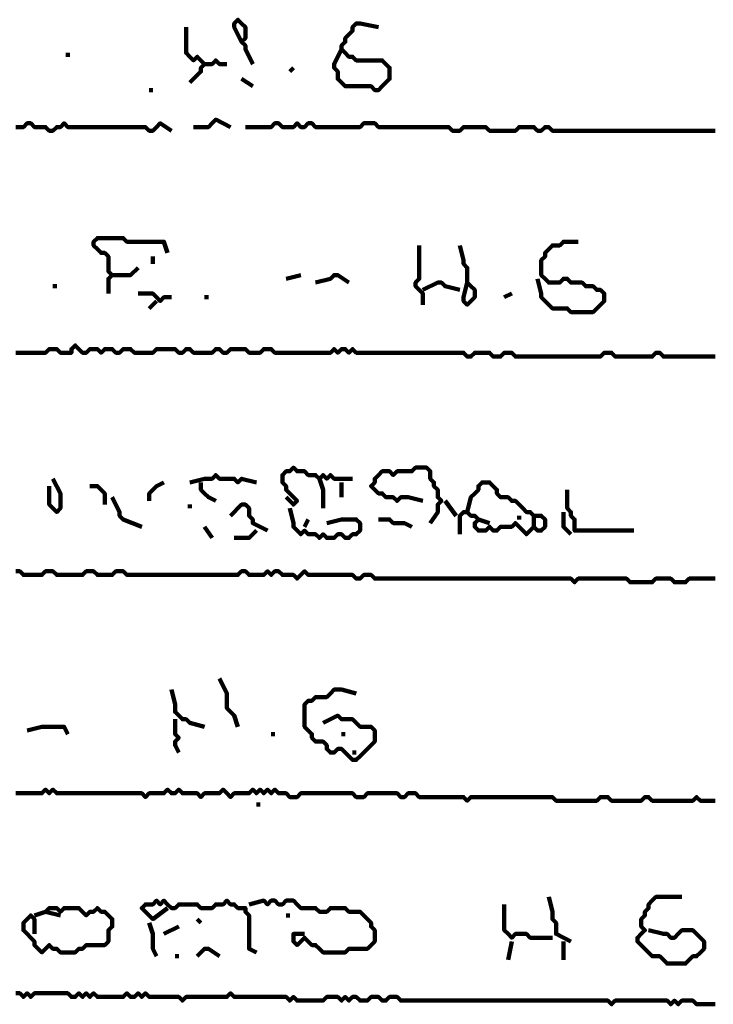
# Model space of a CAD drawing. Header units: metres. Extents: x 1959 to 4131, y 3282 to 4313.
# Tile 101 of 256: x 2380.1 to 2381.83, y 4287.66 to 4290.12. Entities that reach past the tile are written whole.
import ezdxf

# ---------------------------------------------------------------- set-up
doc = ezdxf.new("R2010")
doc.units = ezdxf.units.M
doc.layers.add('P', color=250, linetype='Continuous', lineweight=100)

msp = doc.modelspace()

# ---------------------------------------------------------------- linework, layer by layer
at = {"layer": 'P', "color": 0, "linetype": 'Continuous'}
for points in [[(2380.5185, 4290.0979), (2380.5185, 4290.0609), (2380.5185, 4290.0517), (2380.5185, 4290.0425), (2380.5185, 4290.0333), (2380.5277, 4290.024), (2380.5369, 4290.0148), (2380.5462, 4290.024), (2380.5554, 4290.0148), (2380.5646, 4290.0056), (2380.5554, 4289.9963), (2380.5554, 4289.9871), (2380.5277, 4289.9594)], [(2380.6569, 4290.0609), (2380.6385, 4290.0979), (2380.6385, 4290.1071), (2380.6477, 4290.1163), (2380.6569, 4290.1071), (2380.6662, 4290.0979), (2380.6662, 4290.0886), (2380.6662, 4290.0794), (2380.6662, 4290.0702), (2380.6569, 4290.0609), (2380.6662, 4290.0517), (2380.6662, 4290.0425), (2380.6846, 4290.0056)], [(2380.9062, 4290.0425), (2380.8877, 4290.0056), (2380.8877, 4289.9963), (2380.8969, 4289.9871), (2380.8969, 4289.9779), (2380.8969, 4289.9686), (2380.9062, 4289.9594), (2380.9154, 4289.9502), (2380.9246, 4289.9502), (2380.9339, 4289.9502), (2380.9431, 4289.9502), (2380.9523, 4289.9502), (2380.9616, 4289.9502), (2380.9708, 4289.9502), (2380.98, 4289.9502), (2380.9892, 4289.9409), (2380.9985, 4289.9409), (2381.0077, 4289.9502), (2381.0169, 4289.9594), (2381.0262, 4289.9686), (2381.0262, 4289.9779), (2381.0262, 4289.9871), (2381.0262, 4289.9963), (2381.0169, 4290.0056), (2381.0077, 4290.0148), (2380.9985, 4290.0148), (2380.9892, 4290.0148), (2380.98, 4290.0148), (2380.9708, 4290.0148), (2380.9616, 4290.0148), (2380.9523, 4290.0148), (2380.9431, 4290.0148), (2380.9339, 4290.024), (2380.9246, 4290.024), (2380.9154, 4290.0333), (2380.9062, 4290.0425), (2380.9062, 4290.0517), (2380.9154, 4290.0609), (2380.9154, 4290.0702), (2380.9246, 4290.0794), (2380.9339, 4290.0886), (2380.9339, 4290.0979), (2380.9431, 4290.1071), (2380.9523, 4290.1071), (2380.9985, 4290.0979)], [(2380.2231, 4290.0333), (2380.2231, 4290.024)], [(2380.5646, 4290.0056), (2380.5831, 4290.0056), (2380.5923, 4290.0148), (2380.6016, 4290.0056), (2380.62, 4290.0056)], [(2380.7862, 4289.9963), (2380.7769, 4289.9871)], [(2380.6569, 4289.9686), (2380.6846, 4289.9502)], [(2380.4262, 4289.9409), (2380.4354, 4289.9409)], [(2380.0939, 4289.8486), (2380.1031, 4289.8486), (2380.1123, 4289.8486), (2380.1216, 4289.8579), (2380.1308, 4289.8579), (2380.14, 4289.8486), (2380.1492, 4289.8486), (2380.1585, 4289.8486), (2380.1677, 4289.8486), (2380.1769, 4289.8394), (2380.1862, 4289.8394), (2380.1954, 4289.8486), (2380.2046, 4289.8486), (2380.2139, 4289.8579), (2380.2231, 4289.8486), (2380.2323, 4289.8486), (2380.2416, 4289.8486), (2380.2508, 4289.8486), (2380.26, 4289.8486), (2380.2692, 4289.8486), (2380.2785, 4289.8486), (2380.2877, 4289.8486), (2380.2969, 4289.8486), (2380.3062, 4289.8486), (2380.3154, 4289.8486), (2380.3246, 4289.8486), (2380.3339, 4289.8486), (2380.3431, 4289.8486), (2380.3523, 4289.8486), (2380.3616, 4289.8486), (2380.3708, 4289.8486), (2380.38, 4289.8486), (2380.3892, 4289.8486), (2380.3985, 4289.8486), (2380.4077, 4289.8486), (2380.4169, 4289.8486), (2380.4262, 4289.8394), (2380.4354, 4289.8394), (2380.4446, 4289.8486), (2380.4539, 4289.8579), (2380.4816, 4289.8394)], [(2380.5369, 4289.8486), (2380.5739, 4289.8486), (2380.5831, 4289.8579), (2380.5923, 4289.8671), (2380.6292, 4289.8486)], [(2380.6662, 4289.8486), (2380.7031, 4289.8486), (2380.7123, 4289.8486), (2380.7216, 4289.8486), (2380.7308, 4289.8486), (2380.74, 4289.8579), (2380.7492, 4289.8579), (2380.7585, 4289.8486), (2380.7677, 4289.8486), (2380.7769, 4289.8486), (2380.7862, 4289.8486), (2380.7954, 4289.8579), (2380.8046, 4289.8486), (2380.8139, 4289.8486), (2380.8231, 4289.8579), (2380.8323, 4289.8579), (2380.8416, 4289.8486), (2380.8508, 4289.8486), (2380.86, 4289.8486), (2380.8692, 4289.8486), (2380.8785, 4289.8486), (2380.8877, 4289.8486), (2380.8969, 4289.8486), (2380.9062, 4289.8486), (2380.9154, 4289.8486), (2380.9246, 4289.8486), (2380.9339, 4289.8486), (2380.9431, 4289.8486), (2380.9523, 4289.8486), (2380.9616, 4289.8579), (2380.9708, 4289.8579), (2380.98, 4289.8579), (2380.9892, 4289.8579), (2380.9985, 4289.8486), (2381.0077, 4289.8486), (2381.0169, 4289.8486), (2381.0262, 4289.8486), (2381.0354, 4289.8486), (2381.0446, 4289.8486), (2381.0539, 4289.8486), (2381.0631, 4289.8486), (2381.0723, 4289.8486), (2381.0816, 4289.8486), (2381.0908, 4289.8486), (2381.1, 4289.8486), (2381.1092, 4289.8486), (2381.1185, 4289.8486), (2381.1277, 4289.8486), (2381.1369, 4289.8486), (2381.1462, 4289.8486), (2381.1554, 4289.8486), (2381.1646, 4289.8486), (2381.1739, 4289.8486), (2381.1831, 4289.8394), (2381.1923, 4289.8394), (2381.2016, 4289.8394), (2381.2108, 4289.8486), (2381.22, 4289.8486), (2381.2292, 4289.8486), (2381.2385, 4289.8486), (2381.2477, 4289.8486), (2381.2569, 4289.8486), (2381.2662, 4289.8486), (2381.2754, 4289.8394), (2381.2846, 4289.8394), (2381.2939, 4289.8394), (2381.3031, 4289.8394), (2381.3123, 4289.8394), (2381.3216, 4289.8394), (2381.3308, 4289.8394), (2381.34, 4289.8394), (2381.3492, 4289.8486), (2381.3585, 4289.8486), (2381.3677, 4289.8486), (2381.3769, 4289.8486), (2381.3862, 4289.8486), (2381.3954, 4289.8394), (2381.4046, 4289.8394), (2381.4139, 4289.8486), (2381.4231, 4289.8486), (2381.4323, 4289.8394), (2381.4416, 4289.8394), (2381.4508, 4289.8394), (2381.46, 4289.8394), (2381.4692, 4289.8394), (2381.4785, 4289.8394), (2381.4877, 4289.8394), (2381.4969, 4289.8394), (2381.5062, 4289.8394), (2381.5154, 4289.8394), (2381.5246, 4289.8394), (2381.5339, 4289.8394), (2381.5431, 4289.8394), (2381.5523, 4289.8394), (2381.5616, 4289.8394), (2381.5708, 4289.8394), (2381.58, 4289.8394), (2381.5892, 4289.8394), (2381.5985, 4289.8394), (2381.6077, 4289.8394), (2381.6169, 4289.8394), (2381.6262, 4289.8394), (2381.6354, 4289.8394), (2381.6446, 4289.8394), (2381.6539, 4289.8394), (2381.6631, 4289.8394), (2381.6723, 4289.8394), (2381.6816, 4289.8394), (2381.6908, 4289.8394), (2381.7, 4289.8394), (2381.7092, 4289.8394), (2381.7185, 4289.8394), (2381.7277, 4289.8394), (2381.7369, 4289.8394), (2381.7462, 4289.8394), (2381.7554, 4289.8394), (2381.7646, 4289.8394), (2381.7739, 4289.8394), (2381.7831, 4289.8394), (2381.7923, 4289.8394), (2381.8016, 4289.8394), (2381.8108, 4289.8394), (2381.82, 4289.8394), (2381.8292, 4289.8394), (2381.8385, 4289.8394)], [(2380.3246, 4289.4333), (2380.3246, 4289.4702), (2380.3339, 4289.4794), (2380.3246, 4289.4886), (2380.3246, 4289.4979), (2380.3246, 4289.5071), (2380.3246, 4289.5163), (2380.3246, 4289.5256), (2380.3154, 4289.5348), (2380.3062, 4289.5348), (2380.2969, 4289.544), (2380.2877, 4289.5533), (2380.2877, 4289.5625), (2380.2969, 4289.5717), (2380.3062, 4289.5717), (2380.3154, 4289.5717), (2380.3246, 4289.5717), (2380.3339, 4289.5717), (2380.3431, 4289.5717), (2380.3523, 4289.5717), (2380.3616, 4289.5717), (2380.3708, 4289.5625), (2380.38, 4289.5625), (2380.3892, 4289.5625), (2380.3985, 4289.5625), (2380.4077, 4289.5625), (2380.4169, 4289.5625), (2380.4262, 4289.5625), (2380.4354, 4289.5625), (2380.4446, 4289.5625), (2380.4539, 4289.5625), (2380.4631, 4289.5625), (2380.4723, 4289.5348)], [(2381.3954, 4289.4702), (2381.4046, 4289.4333), (2381.4046, 4289.424), (2381.4139, 4289.4148), (2381.4231, 4289.4056), (2381.4323, 4289.3963), (2381.4416, 4289.3963), (2381.4508, 4289.3963), (2381.46, 4289.3963), (2381.4692, 4289.3963), (2381.4785, 4289.3871), (2381.4877, 4289.3871), (2381.4969, 4289.3871), (2381.5062, 4289.3871), (2381.5154, 4289.3871), (2381.5246, 4289.3871), (2381.5339, 4289.3871), (2381.5431, 4289.3963), (2381.5523, 4289.4056), (2381.5616, 4289.4148), (2381.5616, 4289.424), (2381.5616, 4289.4333), (2381.5523, 4289.4425), (2381.5431, 4289.4425), (2381.5339, 4289.4517), (2381.5246, 4289.4517), (2381.5154, 4289.4517), (2381.5062, 4289.4609), (2381.4969, 4289.4609), (2381.4877, 4289.4609), (2381.4785, 4289.4609), (2381.4692, 4289.4702), (2381.46, 4289.4702), (2381.4508, 4289.4609), (2381.4416, 4289.4609), (2381.4323, 4289.4609), (2381.4231, 4289.4609), (2381.4139, 4289.4702), (2381.4046, 4289.4794), (2381.4046, 4289.4886), (2381.4046, 4289.4979), (2381.4046, 4289.5071), (2381.4046, 4289.5163), (2381.4139, 4289.5256), (2381.4139, 4289.5348), (2381.4231, 4289.544), (2381.4323, 4289.5533), (2381.4416, 4289.5533), (2381.4508, 4289.5533), (2381.46, 4289.5625), (2381.4692, 4289.5625), (2381.4785, 4289.5625), (2381.4969, 4289.5625)], [(2381.1, 4289.5533), (2381.1, 4289.5163), (2381.1, 4289.5071), (2381.1, 4289.4979), (2381.1, 4289.4886), (2381.1, 4289.4794), (2381.1, 4289.4702), (2381.0908, 4289.4609), (2381.0908, 4289.4517), (2381.1, 4289.4425), (2381.1092, 4289.4333), (2381.1092, 4289.424), (2381.1092, 4289.4056)], [(2381.2016, 4289.5533), (2381.2108, 4289.5163), (2381.2108, 4289.5071), (2381.22, 4289.4979), (2381.22, 4289.4886), (2381.22, 4289.4794), (2381.22, 4289.4702), (2381.22, 4289.4609), (2381.2292, 4289.4517), (2381.2385, 4289.4425), (2381.2385, 4289.4333), (2381.2385, 4289.424), (2381.2292, 4289.4148), (2381.22, 4289.4056), (2381.2108, 4289.4148), (2381.2108, 4289.424), (2381.22, 4289.4609)], [(2380.4354, 4289.5256), (2380.4354, 4289.5071)], [(2380.3985, 4289.4979), (2380.38, 4289.4794), (2380.3708, 4289.4794), (2380.3616, 4289.4794), (2380.3339, 4289.4794)], [(2380.7677, 4289.4702), (2380.8046, 4289.4794)], [(2380.8416, 4289.4609), (2380.8785, 4289.4702), (2380.8877, 4289.4794), (2380.8969, 4289.4794), (2380.9246, 4289.4609)], [(2381.1092, 4289.4425), (2381.1462, 4289.4609), (2381.1554, 4289.4609), (2381.1646, 4289.4517), (2381.2016, 4289.4425)], [(2380.1862, 4289.4517), (2380.1954, 4289.4517)], [(2380.3985, 4289.4333), (2380.4262, 4289.4333), (2380.4354, 4289.4333), (2380.4446, 4289.424), (2380.4539, 4289.4148), (2380.4631, 4289.424), (2380.4816, 4289.424)], [(2380.4446, 4289.4148), (2380.4262, 4289.3963)], [(2380.5646, 4289.424), (2380.5739, 4289.424)], [(2381.3308, 4289.4333), (2381.3123, 4289.424)], [(2380.0939, 4289.2856), (2380.1031, 4289.2856), (2380.1123, 4289.2856), (2380.1216, 4289.2856), (2380.1308, 4289.2856), (2380.14, 4289.2856), (2380.1492, 4289.2856), (2380.1585, 4289.2856), (2380.1677, 4289.2856), (2380.1769, 4289.2948), (2380.1862, 4289.2948), (2380.1954, 4289.2948), (2380.2046, 4289.2856), (2380.2139, 4289.2856), (2380.2231, 4289.2856), (2380.2323, 4289.2856), (2380.2323, 4289.2948), (2380.2416, 4289.304), (2380.2508, 4289.2948), (2380.26, 4289.2856), (2380.2692, 4289.2856), (2380.2785, 4289.2948), (2380.2877, 4289.2948), (2380.2969, 4289.2948), (2380.3062, 4289.2856), (2380.3154, 4289.2948), (2380.3246, 4289.2948), (2380.3339, 4289.2948), (2380.3431, 4289.2856), (2380.3523, 4289.2856), (2380.3616, 4289.2948), (2380.3708, 4289.2948), (2380.38, 4289.2948), (2380.3892, 4289.2856), (2380.3985, 4289.2856), (2380.4077, 4289.2856), (2380.4169, 4289.2856), (2380.4262, 4289.2856), (2380.4354, 4289.2856), (2380.4446, 4289.2948), (2380.4539, 4289.2948), (2380.4631, 4289.2948), (2380.4723, 4289.2948), (2380.4816, 4289.2948), (2380.4908, 4289.2948), (2380.5, 4289.2856), (2380.5092, 4289.2856), (2380.5185, 4289.2948), (2380.5277, 4289.2948), (2380.5369, 4289.2856), (2380.5462, 4289.2856), (2380.5554, 4289.2856), (2380.5646, 4289.2856), (2380.5739, 4289.2856), (2380.5831, 4289.2856), (2380.5923, 4289.2948), (2380.6016, 4289.2948), (2380.6108, 4289.2856), (2380.62, 4289.2856), (2380.6292, 4289.2948), (2380.6385, 4289.2948), (2380.6477, 4289.2948), (2380.6569, 4289.2948), (2380.6662, 4289.2948), (2380.6754, 4289.2856), (2380.6846, 4289.2856), (2380.6939, 4289.2856), (2380.7031, 4289.2856), (2380.7123, 4289.2948), (2380.7216, 4289.2948), (2380.7308, 4289.2948), (2380.74, 4289.2856), (2380.7492, 4289.2856), (2380.7585, 4289.2856), (2380.7677, 4289.2856), (2380.7769, 4289.2856), (2380.7862, 4289.2856), (2380.7954, 4289.2856), (2380.8046, 4289.2856), (2380.8139, 4289.2856), (2380.8231, 4289.2856), (2380.8323, 4289.2856), (2380.8416, 4289.2856), (2380.8508, 4289.2856), (2380.86, 4289.2856), (2380.8692, 4289.2856), (2380.8785, 4289.2856), (2380.8877, 4289.2948), (2380.8969, 4289.2856), (2380.9062, 4289.2948), (2380.9154, 4289.2948), (2380.9246, 4289.2856), (2380.9339, 4289.2948), (2380.9431, 4289.2856), (2380.9523, 4289.2856), (2380.9616, 4289.2856), (2380.9708, 4289.2856), (2380.98, 4289.2856), (2380.9892, 4289.2856), (2380.9985, 4289.2856), (2381.0077, 4289.2856), (2381.0169, 4289.2856), (2381.0262, 4289.2856), (2381.0354, 4289.2856), (2381.0446, 4289.2856), (2381.0539, 4289.2856), (2381.0631, 4289.2856), (2381.0723, 4289.2856), (2381.0816, 4289.2856), (2381.0908, 4289.2856), (2381.1, 4289.2856), (2381.1092, 4289.2856), (2381.1185, 4289.2856), (2381.1277, 4289.2856), (2381.1369, 4289.2856), (2381.1462, 4289.2856), (2381.1554, 4289.2856), (2381.1646, 4289.2856), (2381.1739, 4289.2856), (2381.1831, 4289.2856), (2381.1923, 4289.2856), (2381.2016, 4289.2856), (2381.2108, 4289.2856), (2381.22, 4289.2763), (2381.2292, 4289.2763), (2381.2385, 4289.2856), (2381.2477, 4289.2856), (2381.2569, 4289.2856), (2381.2662, 4289.2856), (2381.2754, 4289.2856), (2381.2846, 4289.2763), (2381.2939, 4289.2763), (2381.3031, 4289.2763), (2381.3123, 4289.2856), (2381.3216, 4289.2856), (2381.3308, 4289.2856), (2381.34, 4289.2763), (2381.3492, 4289.2763), (2381.3585, 4289.2763), (2381.3677, 4289.2763), (2381.3769, 4289.2763), (2381.3862, 4289.2763), (2381.3954, 4289.2763), (2381.4046, 4289.2763), (2381.4139, 4289.2763), (2381.4231, 4289.2763), (2381.4323, 4289.2763), (2381.4416, 4289.2763), (2381.4508, 4289.2763), (2381.46, 4289.2763), (2381.4692, 4289.2763), (2381.4785, 4289.2763), (2381.4877, 4289.2763), (2381.4969, 4289.2763), (2381.5062, 4289.2763), (2381.5154, 4289.2763), (2381.5246, 4289.2763), (2381.5339, 4289.2763), (2381.5431, 4289.2763), (2381.5523, 4289.2763), (2381.5616, 4289.2856), (2381.5708, 4289.2856), (2381.58, 4289.2856), (2381.5892, 4289.2763), (2381.5985, 4289.2763), (2381.6077, 4289.2763), (2381.6169, 4289.2763), (2381.6262, 4289.2763), (2381.6354, 4289.2763), (2381.6446, 4289.2763), (2381.6539, 4289.2763), (2381.6631, 4289.2763), (2381.6723, 4289.2763), (2381.6816, 4289.2763), (2381.6908, 4289.2856), (2381.7, 4289.2856), (2381.7092, 4289.2763), (2381.7185, 4289.2763), (2381.7277, 4289.2763), (2381.7369, 4289.2763), (2381.7462, 4289.2763), (2381.7554, 4289.2763), (2381.7646, 4289.2763), (2381.7739, 4289.2763), (2381.7831, 4289.2763), (2381.7923, 4289.2763), (2381.8016, 4289.2763), (2381.8108, 4289.2763), (2381.82, 4289.2763), (2381.8292, 4289.2763), (2381.8385, 4289.2763)], [(2380.7677, 4288.9256), (2380.7862, 4288.9071), (2380.7954, 4288.9163), (2380.7862, 4288.9256), (2380.7769, 4288.9348), (2380.7677, 4288.944), (2380.7677, 4288.9533), (2380.7585, 4288.9625), (2380.7585, 4288.9717), (2380.7585, 4288.9809), (2380.7677, 4288.9902), (2380.7769, 4288.9902), (2380.7862, 4288.9994), (2380.7954, 4288.9902), (2380.8046, 4288.9902), (2380.8139, 4288.9902), (2380.8231, 4288.9809), (2380.8323, 4288.9809), (2380.8416, 4288.9809), (2380.8508, 4288.9717), (2380.86, 4288.9809), (2380.8692, 4288.9717), (2380.8785, 4288.9809), (2380.8877, 4288.9717), (2380.9339, 4288.9717)], [(2381.1092, 4288.9163), (2381.0723, 4288.9256), (2381.0631, 4288.9256), (2381.0539, 4288.9256), (2381.0446, 4288.9163), (2381.0354, 4288.9256), (2381.0262, 4288.9256), (2381.0169, 4288.9256), (2381.0077, 4288.9348), (2380.9985, 4288.9348), (2380.9892, 4288.944), (2380.98, 4288.9533), (2380.9892, 4288.9625), (2380.9892, 4288.9717), (2380.9985, 4288.9809), (2381.0077, 4288.9902), (2381.0169, 4288.9902), (2381.0262, 4288.9902), (2381.0354, 4288.9809), (2381.0446, 4288.9902), (2381.0539, 4288.9902), (2381.0631, 4288.9902), (2381.0723, 4288.9902), (2381.0816, 4288.9902), (2381.0908, 4288.9994), (2381.1, 4288.9994), (2381.1092, 4288.9994), (2381.1185, 4288.9994), (2381.1277, 4288.9902), (2381.1277, 4288.9809), (2381.1277, 4288.9717), (2381.1369, 4288.9625), (2381.1369, 4288.9533), (2381.1462, 4288.944), (2381.1462, 4288.9348), (2381.1462, 4288.9256), (2381.1554, 4288.9163), (2381.1462, 4288.9071), (2381.1462, 4288.8979), (2381.1462, 4288.8886), (2381.1277, 4288.8609)], [(2380.1862, 4288.9717), (2380.2046, 4288.9348), (2380.2046, 4288.9256), (2380.2046, 4288.9163), (2380.2046, 4288.9071), (2380.2046, 4288.8979), (2380.1954, 4288.8886), (2380.1862, 4288.8979), (2380.1769, 4288.9071), (2380.1769, 4288.9163), (2380.1769, 4288.9256), (2380.1769, 4288.9348), (2380.1769, 4288.9533)], [(2380.5277, 4288.9625), (2380.5646, 4288.9717), (2380.5739, 4288.9717), (2380.5831, 4288.9717), (2380.5923, 4288.9809), (2380.6016, 4288.9717), (2380.6108, 4288.9717), (2380.62, 4288.9717), (2380.6292, 4288.9717), (2380.6385, 4288.9717), (2380.6477, 4288.9625), (2380.6569, 4288.9717), (2380.6939, 4288.9625)], [(2380.8508, 4288.9717), (2380.86, 4288.944), (2380.86, 4288.9348), (2380.86, 4288.8979)], [(2380.2785, 4288.9533), (2380.2969, 4288.9533), (2380.3062, 4288.944), (2380.3154, 4288.9348), (2380.3154, 4288.9071)], [(2380.4262, 4288.9163), (2380.4262, 4288.9348), (2380.4354, 4288.944), (2380.4446, 4288.9533), (2380.4631, 4288.9625)], [(2380.5554, 4288.9625), (2380.5554, 4288.944), (2380.5646, 4288.9348), (2380.5739, 4288.9256), (2380.5923, 4288.9163)], [(2380.9062, 4288.9625), (2380.9062, 4288.9256)], [(2381.22, 4288.8886), (2381.2292, 4288.9256), (2381.2385, 4288.9348), (2381.2477, 4288.944), (2381.2477, 4288.9533), (2381.2569, 4288.9625), (2381.2662, 4288.9625), (2381.2754, 4288.9625), (2381.2846, 4288.9533), (2381.2939, 4288.944), (2381.2939, 4288.9348), (2381.3031, 4288.9256), (2381.3123, 4288.9256), (2381.3216, 4288.9256), (2381.3308, 4288.9163), (2381.34, 4288.9163), (2381.3492, 4288.9071), (2381.3585, 4288.8979), (2381.3677, 4288.8886), (2381.3769, 4288.8886), (2381.3862, 4288.8794), (2381.3954, 4288.8794), (2381.4046, 4288.8794), (2381.4139, 4288.8702), (2381.4139, 4288.8609), (2381.4139, 4288.8517), (2381.4046, 4288.8425), (2381.3954, 4288.8425), (2381.3862, 4288.8517), (2381.3769, 4288.8425), (2381.3677, 4288.8333), (2381.3585, 4288.8425), (2381.3492, 4288.8517), (2381.34, 4288.8609), (2381.3308, 4288.8517), (2381.3216, 4288.8517), (2381.3123, 4288.8517), (2381.3031, 4288.8517), (2381.2939, 4288.8425), (2381.2846, 4288.8425), (2381.2754, 4288.8517), (2381.2662, 4288.8425), (2381.2569, 4288.8425), (2381.2477, 4288.8425), (2381.2385, 4288.8517), (2381.2385, 4288.8609), (2381.2477, 4288.8702), (2381.2385, 4288.8794), (2381.2292, 4288.8794), (2381.22, 4288.8886), (2381.2108, 4288.8886), (2381.2016, 4288.8794), (2381.2016, 4288.8333)], [(2381.4692, 4288.944), (2381.4692, 4288.9071), (2381.4692, 4288.8979), (2381.4785, 4288.8886), (2381.4785, 4288.8794), (2381.4877, 4288.8702), (2381.4877, 4288.8609), (2381.4877, 4288.8517), (2381.4877, 4288.8425), (2381.4969, 4288.8425), (2381.5062, 4288.8425), (2381.5154, 4288.8425), (2381.5246, 4288.8425), (2381.5339, 4288.8425), (2381.5431, 4288.8425), (2381.5523, 4288.8425), (2381.5616, 4288.8425), (2381.5708, 4288.8425), (2381.58, 4288.8425), (2381.5892, 4288.8425), (2381.6354, 4288.8425)], [(2380.3339, 4288.9256), (2380.3523, 4288.8886), (2380.3523, 4288.8794), (2380.3616, 4288.8702), (2380.4077, 4288.8517)], [(2380.5277, 4288.9071), (2380.5277, 4288.8979)], [(2380.6292, 4288.8794), (2380.6569, 4288.9071), (2380.6662, 4288.9071), (2380.6754, 4288.8979), (2380.6754, 4288.8886), (2380.6754, 4288.8794), (2380.6846, 4288.8702), (2380.6846, 4288.8609), (2380.7216, 4288.8425)], [(2380.7769, 4288.8979), (2380.7862, 4288.8609), (2380.7862, 4288.8517), (2380.7954, 4288.8425), (2380.8046, 4288.8333), (2380.8139, 4288.8425), (2380.8231, 4288.8333), (2380.8323, 4288.8333), (2380.8416, 4288.8333), (2380.8508, 4288.824), (2380.86, 4288.8333), (2380.8692, 4288.824), (2380.8785, 4288.824), (2380.8877, 4288.824), (2380.8969, 4288.8333), (2380.9062, 4288.8333), (2380.9154, 4288.824), (2380.9246, 4288.824), (2380.9339, 4288.8333), (2380.9431, 4288.8333), (2380.9523, 4288.8425), (2380.9523, 4288.8517), (2380.9523, 4288.8609), (2380.9431, 4288.8702), (2380.9339, 4288.8702), (2380.9246, 4288.8702), (2380.9154, 4288.8702), (2380.9062, 4288.8702), (2380.8692, 4288.8609)], [(2381.1646, 4288.9163), (2381.1923, 4288.8794)], [(2380.8231, 4288.8702), (2380.8139, 4288.8517)], [(2380.9985, 4288.8702), (2381.0262, 4288.8702), (2381.0354, 4288.8609), (2381.0446, 4288.8609), (2381.0539, 4288.8609), (2381.0631, 4288.8609), (2381.0816, 4288.8517)], [(2381.2477, 4288.8702), (2381.2754, 4288.8609)], [(2381.3492, 4288.8794), (2381.3492, 4288.8702)], [(2381.3862, 4288.8794), (2381.3862, 4288.8517)], [(2381.46, 4288.8886), (2381.46, 4288.8702), (2381.46, 4288.8609), (2381.46, 4288.8517), (2381.4785, 4288.8333)], [(2380.5646, 4288.8517), (2380.5831, 4288.824)], [(2380.6939, 4288.8425), (2380.6754, 4288.824), (2380.6662, 4288.824), (2380.6569, 4288.824), (2380.6385, 4288.824)], [(2380.0939, 4288.7409), (2380.1031, 4288.7409), (2380.1123, 4288.7317), (2380.1216, 4288.7317), (2380.1308, 4288.7317), (2380.14, 4288.7317), (2380.1492, 4288.7317), (2380.1585, 4288.7317), (2380.1677, 4288.7409), (2380.1769, 4288.7409), (2380.1862, 4288.7409), (2380.1954, 4288.7317), (2380.2046, 4288.7317), (2380.2139, 4288.7317), (2380.2231, 4288.7317), (2380.2323, 4288.7317), (2380.2416, 4288.7317), (2380.2508, 4288.7317), (2380.26, 4288.7317), (2380.2692, 4288.7409), (2380.2785, 4288.7409), (2380.2877, 4288.7409), (2380.2969, 4288.7317), (2380.3062, 4288.7317), (2380.3154, 4288.7317), (2380.3246, 4288.7317), (2380.3339, 4288.7317), (2380.3431, 4288.7409), (2380.3523, 4288.7409), (2380.3616, 4288.7409), (2380.3708, 4288.7317), (2380.38, 4288.7317), (2380.3892, 4288.7317), (2380.3985, 4288.7317), (2380.4077, 4288.7317), (2380.4169, 4288.7317), (2380.4262, 4288.7317), (2380.4354, 4288.7317), (2380.4446, 4288.7317), (2380.4539, 4288.7317), (2380.4631, 4288.7317), (2380.4723, 4288.7317), (2380.4816, 4288.7317), (2380.4908, 4288.7317), (2380.5, 4288.7317), (2380.5092, 4288.7317), (2380.5185, 4288.7317), (2380.5277, 4288.7317), (2380.5369, 4288.7317), (2380.5462, 4288.7317), (2380.5554, 4288.7317), (2380.5646, 4288.7317), (2380.5739, 4288.7317), (2380.5831, 4288.7317), (2380.5923, 4288.7317), (2380.6016, 4288.7317), (2380.6108, 4288.7317), (2380.62, 4288.7317), (2380.6292, 4288.7317), (2380.6385, 4288.7317), (2380.6477, 4288.7317), (2380.6569, 4288.7409), (2380.6662, 4288.7409), (2380.6754, 4288.7317), (2380.6846, 4288.7317), (2380.6939, 4288.7317), (2380.7031, 4288.7317), (2380.7123, 4288.7317), (2380.7216, 4288.7409), (2380.7308, 4288.7317), (2380.74, 4288.7409), (2380.7492, 4288.7409), (2380.7585, 4288.7317), (2380.7677, 4288.7317), (2380.7769, 4288.7317), (2380.7862, 4288.7317), (2380.7954, 4288.7225), (2380.8046, 4288.7317), (2380.8139, 4288.7409), (2380.8231, 4288.7317), (2380.8323, 4288.7317), (2380.8416, 4288.7317), (2380.8508, 4288.7317), (2380.86, 4288.7317), (2380.8692, 4288.7317), (2380.8785, 4288.7317), (2380.8877, 4288.7317), (2380.8969, 4288.7317), (2380.9062, 4288.7317), (2380.9154, 4288.7317), (2380.9246, 4288.7317), (2380.9339, 4288.7317), (2380.9431, 4288.7225), (2380.9523, 4288.7225), (2380.9616, 4288.7317), (2380.9708, 4288.7317), (2380.98, 4288.7317), (2380.9892, 4288.7225), (2380.9985, 4288.7225), (2381.0077, 4288.7225), (2381.0169, 4288.7225), (2381.0262, 4288.7225), (2381.0354, 4288.7225), (2381.0446, 4288.7225), (2381.0539, 4288.7225), (2381.0631, 4288.7225), (2381.0723, 4288.7225), (2381.0816, 4288.7225), (2381.0908, 4288.7225), (2381.1, 4288.7225), (2381.1092, 4288.7225), (2381.1185, 4288.7225), (2381.1277, 4288.7225), (2381.1369, 4288.7225), (2381.1462, 4288.7225), (2381.1554, 4288.7225), (2381.1646, 4288.7225), (2381.1739, 4288.7225), (2381.1831, 4288.7225), (2381.1923, 4288.7225), (2381.2016, 4288.7225), (2381.2108, 4288.7225), (2381.22, 4288.7225), (2381.2292, 4288.7225), (2381.2385, 4288.7225), (2381.2477, 4288.7225), (2381.2569, 4288.7225), (2381.2662, 4288.7225), (2381.2754, 4288.7225), (2381.2846, 4288.7225), (2381.2939, 4288.7225), (2381.3031, 4288.7225), (2381.3123, 4288.7225), (2381.3216, 4288.7225), (2381.3308, 4288.7225), (2381.34, 4288.7225), (2381.3492, 4288.7225), (2381.3585, 4288.7225), (2381.3677, 4288.7225), (2381.3769, 4288.7225), (2381.3862, 4288.7225), (2381.3954, 4288.7225), (2381.4046, 4288.7225), (2381.4139, 4288.7225), (2381.4231, 4288.7225), (2381.4323, 4288.7225), (2381.4416, 4288.7225), (2381.4508, 4288.7225), (2381.46, 4288.7225), (2381.4692, 4288.7225), (2381.4785, 4288.7225), (2381.4877, 4288.7133), (2381.4969, 4288.7225), (2381.5062, 4288.7225), (2381.5154, 4288.7225), (2381.5246, 4288.7225), (2381.5339, 4288.7225), (2381.5431, 4288.7225), (2381.5523, 4288.7225), (2381.5616, 4288.7225), (2381.5708, 4288.7225), (2381.58, 4288.7225), (2381.5892, 4288.7225), (2381.5985, 4288.7225), (2381.6077, 4288.7225), (2381.6169, 4288.7225), (2381.6262, 4288.7133), (2381.6354, 4288.7133), (2381.6446, 4288.7133), (2381.6539, 4288.7133), (2381.6631, 4288.7133), (2381.6723, 4288.7133), (2381.6816, 4288.7133), (2381.6908, 4288.7225), (2381.7, 4288.7225), (2381.7092, 4288.7225), (2381.7185, 4288.7225), (2381.7277, 4288.7225), (2381.7369, 4288.7133), (2381.7462, 4288.7133), (2381.7554, 4288.7133), (2381.7646, 4288.7133), (2381.7739, 4288.7225), (2381.7831, 4288.7225), (2381.7923, 4288.7225), (2381.8016, 4288.7225), (2381.8108, 4288.7225), (2381.82, 4288.7225), (2381.8292, 4288.7225), (2381.8385, 4288.7225)], [(2380.6016, 4288.4733), (2380.62, 4288.4363), (2380.62, 4288.4271), (2380.62, 4288.4179), (2380.62, 4288.4086), (2380.62, 4288.3994), (2380.6292, 4288.3902), (2380.6385, 4288.3809), (2380.6477, 4288.3533)], [(2380.4816, 4288.4456), (2380.4908, 4288.4086), (2380.4908, 4288.3994), (2380.4908, 4288.3902), (2380.5, 4288.3809), (2380.5092, 4288.3717), (2380.5185, 4288.3717), (2380.5277, 4288.3625), (2380.5646, 4288.3533)], [(2380.86, 4288.3625), (2380.8969, 4288.3809), (2380.9062, 4288.3717), (2380.9154, 4288.3717), (2380.9246, 4288.3717), (2380.9339, 4288.3717), (2380.9431, 4288.3625), (2380.9523, 4288.3533), (2380.9616, 4288.3533), (2380.9708, 4288.3533), (2380.98, 4288.3533), (2380.9892, 4288.344), (2380.9892, 4288.3348), (2380.9892, 4288.3256), (2380.9892, 4288.3163), (2380.98, 4288.3071), (2380.9708, 4288.2979), (2380.9616, 4288.2886), (2380.9523, 4288.2794), (2380.9431, 4288.2702), (2380.9339, 4288.2702), (2380.9246, 4288.2794), (2380.9154, 4288.2886), (2380.9062, 4288.2979), (2380.8969, 4288.2979), (2380.8877, 4288.2886), (2380.8785, 4288.2886), (2380.8692, 4288.2979), (2380.8692, 4288.3071), (2380.86, 4288.3163), (2380.8508, 4288.3163), (2380.8416, 4288.3163), (2380.8323, 4288.3256), (2380.8323, 4288.3348), (2380.8231, 4288.344), (2380.8139, 4288.3533), (2380.8139, 4288.3625), (2380.8139, 4288.3717), (2380.8139, 4288.3809), (2380.8139, 4288.3902), (2380.8139, 4288.3994), (2380.8139, 4288.4086), (2380.8231, 4288.4179), (2380.8323, 4288.4179), (2380.8416, 4288.4271), (2380.8508, 4288.4271), (2380.86, 4288.4271), (2380.8692, 4288.4271), (2380.8785, 4288.4363), (2380.8877, 4288.4456), (2380.8969, 4288.4456), (2380.9062, 4288.4456), (2380.9431, 4288.4363)], [(2380.4908, 4288.3717), (2380.4908, 4288.344), (2380.4908, 4288.3348), (2380.5, 4288.3256), (2380.4908, 4288.3163), (2380.4908, 4288.3071), (2380.5, 4288.2886)], [(2380.1216, 4288.344), (2380.1585, 4288.3533), (2380.1677, 4288.3533), (2380.1769, 4288.3533), (2380.1862, 4288.3533), (2380.1954, 4288.3533), (2380.2046, 4288.3533), (2380.2139, 4288.3533), (2380.2231, 4288.3348)], [(2380.7308, 4288.3348), (2380.74, 4288.3348)], [(2380.9062, 4288.3348), (2380.9154, 4288.3348)], [(2380.9339, 4288.2886), (2380.9431, 4288.2886)], [(2380.0939, 4288.1871), (2380.1031, 4288.1871), (2380.1123, 4288.1871), (2380.1216, 4288.1871), (2380.1308, 4288.1871), (2380.14, 4288.1871), (2380.1492, 4288.1871), (2380.1585, 4288.1871), (2380.1677, 4288.1963), (2380.1769, 4288.1871), (2380.1862, 4288.1963), (2380.1954, 4288.1871), (2380.2046, 4288.1871), (2380.2139, 4288.1871), (2380.2231, 4288.1871), (2380.2323, 4288.1871), (2380.2416, 4288.1871), (2380.2508, 4288.1871), (2380.26, 4288.1871), (2380.2692, 4288.1871), (2380.2785, 4288.1871), (2380.2877, 4288.1871), (2380.2969, 4288.1871), (2380.3062, 4288.1871), (2380.3154, 4288.1871), (2380.3246, 4288.1871), (2380.3339, 4288.1871), (2380.3431, 4288.1871), (2380.3523, 4288.1871), (2380.3616, 4288.1871), (2380.3708, 4288.1871), (2380.38, 4288.1871), (2380.3892, 4288.1871), (2380.3985, 4288.1871), (2380.4077, 4288.1871), (2380.4169, 4288.1779), (2380.4262, 4288.1871), (2380.4354, 4288.1871), (2380.4446, 4288.1871), (2380.4539, 4288.1871), (2380.4631, 4288.1871), (2380.4723, 4288.1963), (2380.4816, 4288.1871), (2380.4908, 4288.1871), (2380.5, 4288.1963), (2380.5092, 4288.1871), (2380.5185, 4288.1871), (2380.5277, 4288.1871), (2380.5369, 4288.1871), (2380.5462, 4288.1871), (2380.5554, 4288.1779), (2380.5646, 4288.1871), (2380.5739, 4288.1871), (2380.5831, 4288.1871), (2380.5923, 4288.1871), (2380.6016, 4288.1871), (2380.6108, 4288.1963), (2380.62, 4288.1871), (2380.6292, 4288.1779), (2380.6385, 4288.1871), (2380.6477, 4288.1871), (2380.6569, 4288.1871), (2380.6662, 4288.1871), (2380.6754, 4288.1871), (2380.6846, 4288.1963), (2380.6939, 4288.1871), (2380.7031, 4288.1963), (2380.7123, 4288.1871), (2380.7216, 4288.1963), (2380.7308, 4288.1871), (2380.74, 4288.1963), (2380.7492, 4288.1871), (2380.7585, 4288.1871), (2380.7677, 4288.1871), (2380.7769, 4288.1779), (2380.7862, 4288.1779), (2380.7954, 4288.1779), (2380.8046, 4288.1871), (2380.8139, 4288.1871), (2380.8231, 4288.1871), (2380.8323, 4288.1871), (2380.8416, 4288.1871), (2380.8508, 4288.1871), (2380.86, 4288.1871), (2380.8692, 4288.1871), (2380.8785, 4288.1871), (2380.8877, 4288.1871), (2380.8969, 4288.1871), (2380.9062, 4288.1871), (2380.9154, 4288.1871), (2380.9246, 4288.1871), (2380.9339, 4288.1871), (2380.9431, 4288.1779), (2380.9523, 4288.1779), (2380.9616, 4288.1779), (2380.9708, 4288.1871), (2380.98, 4288.1871), (2380.9892, 4288.1871), (2380.9985, 4288.1871), (2381.0077, 4288.1871), (2381.0169, 4288.1871), (2381.0262, 4288.1871), (2381.0354, 4288.1871), (2381.0446, 4288.1871), (2381.0539, 4288.1779), (2381.0631, 4288.1779), (2381.0723, 4288.1871), (2381.0816, 4288.1871), (2381.0908, 4288.1871), (2381.1, 4288.1779), (2381.1092, 4288.1779), (2381.1185, 4288.1779), (2381.1277, 4288.1779), (2381.1369, 4288.1779), (2381.1462, 4288.1779), (2381.1554, 4288.1779), (2381.1646, 4288.1779), (2381.1739, 4288.1779), (2381.1831, 4288.1779), (2381.1923, 4288.1779), (2381.2016, 4288.1779), (2381.2108, 4288.1779), (2381.22, 4288.1686), (2381.2292, 4288.1779), (2381.2385, 4288.1779), (2381.2477, 4288.1779), (2381.2569, 4288.1779), (2381.2662, 4288.1779), (2381.2754, 4288.1779), (2381.2846, 4288.1779), (2381.2939, 4288.1779), (2381.3031, 4288.1779), (2381.3123, 4288.1779), (2381.3216, 4288.1779), (2381.3308, 4288.1779), (2381.34, 4288.1779), (2381.3492, 4288.1779), (2381.3585, 4288.1779), (2381.3677, 4288.1779), (2381.3769, 4288.1779), (2381.3862, 4288.1779), (2381.3954, 4288.1779), (2381.4046, 4288.1779), (2381.4139, 4288.1779), (2381.4231, 4288.1779), (2381.4323, 4288.1779), (2381.4416, 4288.1686), (2381.4508, 4288.1686), (2381.46, 4288.1686), (2381.4692, 4288.1686), (2381.4785, 4288.1686), (2381.4877, 4288.1686), (2381.4969, 4288.1686), (2381.5062, 4288.1686), (2381.5154, 4288.1686), (2381.5246, 4288.1686), (2381.5339, 4288.1686), (2381.5431, 4288.1686), (2381.5523, 4288.1779), (2381.5616, 4288.1779), (2381.5708, 4288.1779), (2381.58, 4288.1686), (2381.5892, 4288.1686), (2381.5985, 4288.1686), (2381.6077, 4288.1686), (2381.6169, 4288.1686), (2381.6262, 4288.1686), (2381.6354, 4288.1686), (2381.6446, 4288.1686), (2381.6539, 4288.1686), (2381.6631, 4288.1779), (2381.6723, 4288.1779), (2381.6816, 4288.1686), (2381.6908, 4288.1686), (2381.7, 4288.1686), (2381.7092, 4288.1686), (2381.7185, 4288.1686), (2381.7277, 4288.1686), (2381.7369, 4288.1686), (2381.7462, 4288.1686), (2381.7554, 4288.1686), (2381.7646, 4288.1686), (2381.7739, 4288.1686), (2381.7831, 4288.1686), (2381.7923, 4288.1779), (2381.8016, 4288.1686), (2381.8108, 4288.1686), (2381.82, 4288.1686), (2381.8292, 4288.1686), (2381.8385, 4288.1686)], [(2380.6939, 4288.1594), (2380.7031, 4288.1594)], [(2380.4723, 4287.9009), (2380.4354, 4287.8733), (2380.4262, 4287.8825), (2380.4169, 4287.8917), (2380.4077, 4287.9009), (2380.4169, 4287.9102), (2380.4262, 4287.9102), (2380.4354, 4287.9102), (2380.4446, 4287.9194), (2380.4539, 4287.9102), (2380.4631, 4287.9194), (2380.4723, 4287.9102), (2380.4816, 4287.9009), (2380.4908, 4287.9009), (2380.5, 4287.9102), (2380.5092, 4287.9102), (2380.5185, 4287.9102), (2380.5277, 4287.9102), (2380.5369, 4287.9102), (2380.5462, 4287.9102), (2380.5554, 4287.9009), (2380.5646, 4287.9009), (2380.5739, 4287.9009), (2380.5831, 4287.9009), (2380.5923, 4287.9102), (2380.6016, 4287.9102), (2380.6108, 4287.9102), (2380.62, 4287.9194), (2380.6292, 4287.9102), (2380.6385, 4287.9102), (2380.6477, 4287.9009), (2380.6569, 4287.9009), (2380.6662, 4287.9009), (2380.6662, 4287.8917), (2380.6754, 4287.8825), (2380.6754, 4287.8733), (2380.6754, 4287.864), (2380.6754, 4287.8548), (2380.6754, 4287.8456), (2380.6754, 4287.8363), (2380.6754, 4287.8271), (2380.6754, 4287.8179), (2380.6754, 4287.8086), (2380.6754, 4287.7994), (2380.6939, 4287.7902)], [(2380.6754, 4287.9102), (2380.7123, 4287.9194), (2380.7216, 4287.9102), (2380.7308, 4287.9194), (2380.74, 4287.9194), (2380.7492, 4287.9102), (2380.7585, 4287.9102), (2380.7677, 4287.9194), (2380.7769, 4287.9194), (2380.7862, 4287.9194), (2380.7954, 4287.9102), (2380.8046, 4287.9009), (2380.8139, 4287.9009), (2380.8231, 4287.9009), (2380.8323, 4287.9009), (2380.8416, 4287.9009), (2380.8508, 4287.8917), (2380.86, 4287.8917), (2380.8692, 4287.8917), (2380.8785, 4287.9009), (2380.8877, 4287.9009), (2380.8969, 4287.9009), (2380.9062, 4287.9009), (2380.9154, 4287.9009), (2380.9246, 4287.8917), (2380.9339, 4287.8917), (2380.9431, 4287.8917), (2380.9523, 4287.8917), (2380.9616, 4287.8825), (2380.9708, 4287.8733), (2380.98, 4287.864), (2380.98, 4287.8548), (2380.9892, 4287.8456), (2380.9892, 4287.8363), (2380.9892, 4287.8271), (2380.9892, 4287.8179), (2380.98, 4287.8086), (2380.9708, 4287.7994), (2380.9616, 4287.7994), (2380.9523, 4287.7994), (2380.9431, 4287.7994), (2380.9339, 4287.7994), (2380.9246, 4287.7994), (2380.9154, 4287.7902), (2380.9062, 4287.7902), (2380.8969, 4287.7902), (2380.8877, 4287.7902), (2380.8785, 4287.7902), (2380.8692, 4287.7902), (2380.86, 4287.7902), (2380.8508, 4287.7994), (2380.8416, 4287.8086), (2380.8323, 4287.8086), (2380.8231, 4287.8179), (2380.8139, 4287.8271), (2380.8046, 4287.8179), (2380.7954, 4287.8086), (2380.7862, 4287.8179), (2380.7862, 4287.8271), (2380.7862, 4287.8363), (2380.8139, 4287.8363)], [(2381.4231, 4287.9286), (2381.4323, 4287.8917), (2381.4323, 4287.8825), (2381.4323, 4287.8733), (2381.4416, 4287.864), (2381.4416, 4287.8548), (2381.4416, 4287.8456), (2381.4416, 4287.8363), (2381.4785, 4287.8179)], [(2381.6723, 4287.8456), (2381.7092, 4287.8363), (2381.7185, 4287.8363), (2381.7277, 4287.8271), (2381.7369, 4287.8271), (2381.7462, 4287.8363), (2381.7554, 4287.8456), (2381.7646, 4287.8456), (2381.7739, 4287.8456), (2381.7831, 4287.8456), (2381.7923, 4287.8363), (2381.8016, 4287.8271), (2381.8108, 4287.8179), (2381.8108, 4287.8086), (2381.8108, 4287.7994), (2381.8016, 4287.7902), (2381.7923, 4287.7809), (2381.7831, 4287.7809), (2381.7739, 4287.7717), (2381.7646, 4287.7625), (2381.7554, 4287.7625), (2381.7462, 4287.7625), (2381.7369, 4287.7625), (2381.7277, 4287.7625), (2381.7185, 4287.7625), (2381.7092, 4287.7717), (2381.7, 4287.7809), (2381.6908, 4287.7809), (2381.6816, 4287.7809), (2381.6723, 4287.7902), (2381.6631, 4287.7994), (2381.6539, 4287.8086), (2381.6446, 4287.8179), (2381.6446, 4287.8271), (2381.6539, 4287.8363), (2381.6631, 4287.8456), (2381.6539, 4287.8548), (2381.6539, 4287.864), (2381.6539, 4287.8733), (2381.6631, 4287.8825), (2381.6631, 4287.8917), (2381.6723, 4287.9009), (2381.6723, 4287.9102), (2381.6816, 4287.9194), (2381.6908, 4287.9286), (2381.7, 4287.9286), (2381.7092, 4287.9286), (2381.7185, 4287.9286), (2381.7554, 4287.9286)], [(2380.2046, 4287.8825), (2380.1677, 4287.8917), (2380.1769, 4287.9009), (2380.1862, 4287.9009), (2380.1954, 4287.9009), (2380.2046, 4287.8917), (2380.2139, 4287.9009), (2380.2231, 4287.9009), (2380.2323, 4287.9009), (2380.2416, 4287.9009), (2380.2508, 4287.9009), (2380.26, 4287.8917), (2380.2692, 4287.8825), (2380.2785, 4287.8917), (2380.2877, 4287.8917), (2380.2969, 4287.9009), (2380.3062, 4287.8917), (2380.3154, 4287.8917), (2380.3246, 4287.8825), (2380.3339, 4287.8733), (2380.3339, 4287.864), (2380.3339, 4287.8548), (2380.3246, 4287.8456), (2380.3246, 4287.8363), (2380.3246, 4287.8271), (2380.3246, 4287.8179), (2380.3154, 4287.8086), (2380.3062, 4287.8086), (2380.2969, 4287.8086), (2380.2877, 4287.8086), (2380.2785, 4287.8086), (2380.2692, 4287.8086), (2380.26, 4287.7994), (2380.2508, 4287.7994), (2380.2416, 4287.7902), (2380.2323, 4287.7902), (2380.2231, 4287.7902), (2380.2139, 4287.7902), (2380.2046, 4287.7902), (2380.1954, 4287.7994), (2380.1862, 4287.7994), (2380.1769, 4287.8086), (2380.1677, 4287.7994), (2380.1585, 4287.7902), (2380.1492, 4287.7994), (2380.14, 4287.8086), (2380.14, 4287.8179), (2380.1308, 4287.8271), (2380.1216, 4287.8363), (2380.1123, 4287.8456), (2380.1123, 4287.8548), (2380.1123, 4287.864), (2380.1216, 4287.8733), (2380.1308, 4287.8825), (2380.14, 4287.8733), (2380.14, 4287.864), (2380.14, 4287.8363)], [(2380.14, 4287.8825), (2380.1677, 4287.8917)], [(2381.3123, 4287.9102), (2381.3123, 4287.8733), (2381.3123, 4287.864), (2381.3123, 4287.8548), (2381.3123, 4287.8456), (2381.3216, 4287.8363), (2381.3308, 4287.8271), (2381.34, 4287.8363), (2381.3492, 4287.8363), (2381.3585, 4287.8363), (2381.3677, 4287.8363), (2381.3769, 4287.8271), (2381.3862, 4287.8271), (2381.3954, 4287.8271), (2381.4046, 4287.8271), (2381.4139, 4287.8271), (2381.4323, 4287.8271)], [(2380.4262, 4287.864), (2380.4354, 4287.8363), (2380.4354, 4287.8271), (2380.4354, 4287.8179), (2380.4354, 4287.8086), (2380.4354, 4287.7994), (2380.4446, 4287.7809)], [(2380.5462, 4287.8733), (2380.5554, 4287.864)], [(2380.7677, 4287.8825), (2380.7769, 4287.8825)], [(2380.5, 4287.8548), (2380.4631, 4287.8363)], [(2381.3308, 4287.8179), (2381.3216, 4287.7717)], [(2381.46, 4287.8179), (2381.46, 4287.7717)], [(2380.5462, 4287.7809), (2380.5646, 4287.7994), (2380.5739, 4287.7994), (2380.6016, 4287.7809)], [(2380.4908, 4287.7809), (2380.5, 4287.7809)], [(2380.0939, 4287.6886), (2380.1031, 4287.6886), (2380.1123, 4287.6794), (2380.1216, 4287.6886), (2380.1308, 4287.6794), (2380.14, 4287.6886), (2380.1492, 4287.6886), (2380.1585, 4287.6886), (2380.1677, 4287.6886), (2380.1769, 4287.6886), (2380.1862, 4287.6886), (2380.1954, 4287.6886), (2380.2046, 4287.6886), (2380.2139, 4287.6886), (2380.2231, 4287.6886), (2380.2323, 4287.6794), (2380.2416, 4287.6794), (2380.2508, 4287.6886), (2380.26, 4287.6794), (2380.2692, 4287.6886), (2380.2785, 4287.6794), (2380.2877, 4287.6886), (2380.2969, 4287.6794), (2380.3062, 4287.6794), (2380.3154, 4287.6794), (2380.3246, 4287.6794), (2380.3339, 4287.6794), (2380.3431, 4287.6794), (2380.3523, 4287.6794), (2380.3616, 4287.6794), (2380.3708, 4287.6886), (2380.38, 4287.6794), (2380.3892, 4287.6794), (2380.3985, 4287.6886), (2380.4077, 4287.6794), (2380.4169, 4287.6886), (2380.4262, 4287.6794), (2380.4354, 4287.6794), (2380.4446, 4287.6794), (2380.4539, 4287.6794), (2380.4631, 4287.6794), (2380.4723, 4287.6794), (2380.4816, 4287.6794), (2380.4908, 4287.6794), (2380.5, 4287.6794), (2380.5092, 4287.6702), (2380.5185, 4287.6794), (2380.5277, 4287.6794), (2380.5369, 4287.6794), (2380.5462, 4287.6794), (2380.5554, 4287.6794), (2380.5646, 4287.6794), (2380.5739, 4287.6794), (2380.5831, 4287.6794), (2380.5923, 4287.6794), (2380.6016, 4287.6794), (2380.6108, 4287.6794), (2380.62, 4287.6794), (2380.6292, 4287.6886), (2380.6385, 4287.6794), (2380.6477, 4287.6794), (2380.6569, 4287.6794), (2380.6662, 4287.6794), (2380.6754, 4287.6794), (2380.6846, 4287.6794), (2380.6939, 4287.6794), (2380.7031, 4287.6794), (2380.7123, 4287.6794), (2380.7216, 4287.6794), (2380.7308, 4287.6794), (2380.74, 4287.6794), (2380.7492, 4287.6794), (2380.7585, 4287.6794), (2380.7677, 4287.6794), (2380.7769, 4287.6702), (2380.7862, 4287.6794), (2380.7954, 4287.6702), (2380.8046, 4287.6702), (2380.8139, 4287.6702), (2380.8231, 4287.6702), (2380.8323, 4287.6702), (2380.8416, 4287.6702), (2380.8508, 4287.6702), (2380.86, 4287.6702), (2380.8692, 4287.6794), (2380.8785, 4287.6794), (2380.8877, 4287.6794), (2380.8969, 4287.6794), (2380.9062, 4287.6702), (2380.9154, 4287.6794), (2380.9246, 4287.6702), (2380.9339, 4287.6794), (2380.9431, 4287.6794), (2380.9523, 4287.6702), (2380.9616, 4287.6702), (2380.9708, 4287.6702), (2380.98, 4287.6794), (2380.9892, 4287.6794), (2380.9985, 4287.6794), (2381.0077, 4287.6702), (2381.0169, 4287.6702), (2381.0262, 4287.6794), (2381.0354, 4287.6794), (2381.0446, 4287.6794), (2381.0539, 4287.6702), (2381.0631, 4287.6702), (2381.0723, 4287.6702), (2381.0816, 4287.6702), (2381.0908, 4287.6702), (2381.1, 4287.6702), (2381.1092, 4287.6702), (2381.1185, 4287.6702), (2381.1277, 4287.6702), (2381.1369, 4287.6702), (2381.1462, 4287.6702), (2381.1554, 4287.6702), (2381.1646, 4287.6702), (2381.1739, 4287.6702), (2381.1831, 4287.6702), (2381.1923, 4287.6702), (2381.2016, 4287.6702), (2381.2108, 4287.6702), (2381.22, 4287.6702), (2381.2292, 4287.6702), (2381.2385, 4287.6702), (2381.2477, 4287.6702), (2381.2569, 4287.6702), (2381.2662, 4287.6702), (2381.2754, 4287.6702), (2381.2846, 4287.6702), (2381.2939, 4287.6702), (2381.3031, 4287.6702), (2381.3123, 4287.6702), (2381.3216, 4287.6702), (2381.3308, 4287.6702), (2381.34, 4287.6702), (2381.3492, 4287.6702), (2381.3585, 4287.6702), (2381.3677, 4287.6702), (2381.3769, 4287.6702), (2381.3862, 4287.6702), (2381.3954, 4287.6702), (2381.4046, 4287.6702), (2381.4139, 4287.6702), (2381.4231, 4287.6702), (2381.4323, 4287.6702), (2381.4416, 4287.6702), (2381.4508, 4287.6702), (2381.46, 4287.6702), (2381.4692, 4287.6702), (2381.4785, 4287.6702), (2381.4877, 4287.6702), (2381.4969, 4287.6702), (2381.5062, 4287.6702), (2381.5154, 4287.6702), (2381.5246, 4287.6702), (2381.5339, 4287.6702), (2381.5431, 4287.6702), (2381.5523, 4287.6702), (2381.5616, 4287.6702), (2381.5708, 4287.6702), (2381.58, 4287.6609), (2381.5892, 4287.6702), (2381.5985, 4287.6702), (2381.6077, 4287.6702), (2381.6169, 4287.6702), (2381.6262, 4287.6702), (2381.6354, 4287.6702), (2381.6446, 4287.6702), (2381.6539, 4287.6702), (2381.6631, 4287.6702), (2381.6723, 4287.6702), (2381.6816, 4287.6702), (2381.6908, 4287.6702), (2381.7, 4287.6702), (2381.7092, 4287.6702), (2381.7185, 4287.6702), (2381.7277, 4287.6609), (2381.7369, 4287.6702), (2381.7462, 4287.6609), (2381.7554, 4287.6702), (2381.7646, 4287.6702), (2381.7739, 4287.6702), (2381.7831, 4287.6702), (2381.7923, 4287.6609), (2381.8016, 4287.6609), (2381.8108, 4287.6609), (2381.82, 4287.6609), (2381.8292, 4287.6609), (2381.8385, 4287.6609)]]:
    msp.add_lwpolyline(points, dxfattribs=at)

doc.saveas('drawing.dxf')
